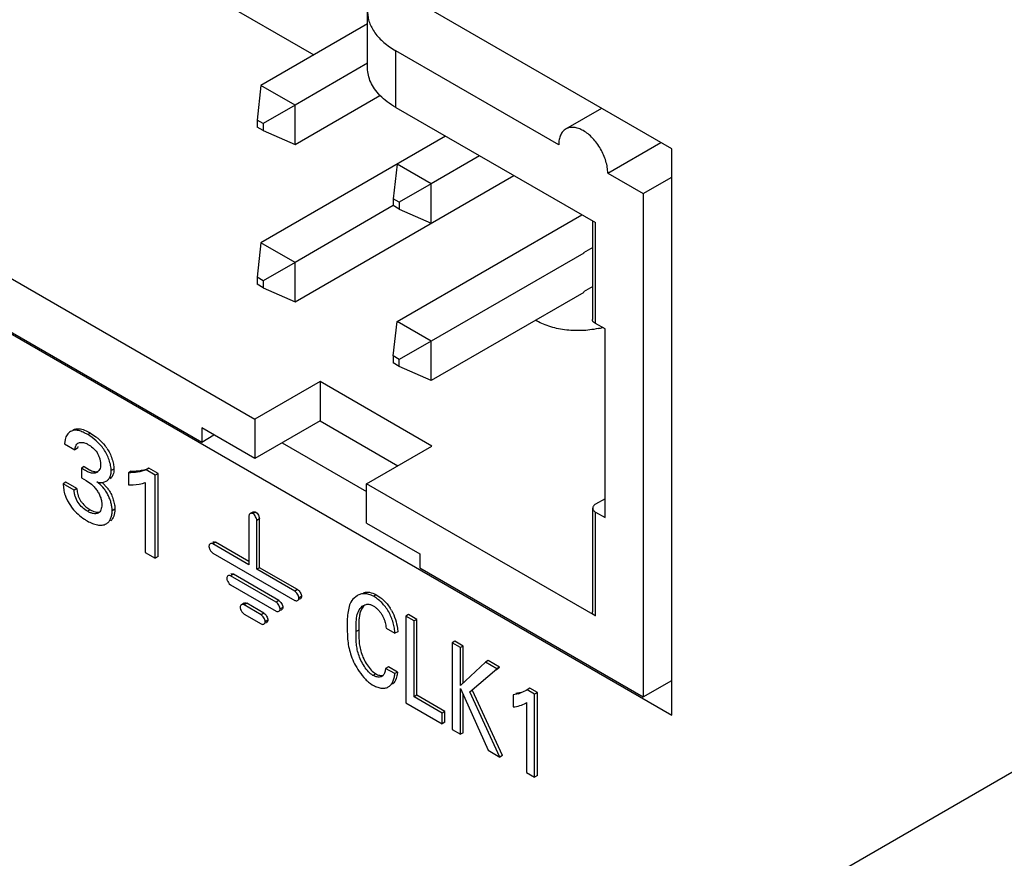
# Model space of a CAD drawing. Header units: inches. Extents: x 0 to 34, y 0 to 22.
# Tile 85 of 125: x 24.591 to 24.974, y 15.61 to 15.937. Entities that reach past the tile are written whole.
import ezdxf

# ---------------------------------------------------------------- set-up
doc = ezdxf.new("R2010")
doc.units = ezdxf.units.IN
doc.header["$LTSCALE"] = 1.87
doc.header["$MEASUREMENT"] = 0
doc.layers.get('0').update_dxf_attribs({"linetype": 'CONTINUOUS'})

msp = doc.modelspace()

# ---------------------------------------------------------------- linework, layer by layer
at = {"color": 7, "linetype": 'CONTINUOUS'}
for p, q in [((24.8445138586, 15.8864699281), (23.6194513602, 16.593805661)), ((23.7443443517, 16.3012470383), (24.8445138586, 15.6660229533)), ((24.296948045, 16.0036123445), (24.6822328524, 15.7811537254)), ((24.296948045, 15.9827923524), (24.661549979, 15.7722757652)), ((24.6077734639, 15.9792347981), (24.705237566, 15.9230316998)), ((24.7261385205, 15.9178598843), (24.7261385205, 15.9399045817)), ((24.7261385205, 15.935099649), (24.6846142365, 15.9111240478)), ((24.7371220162, 15.902549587), (24.7371220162, 15.9245942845)), ((24.8004964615, 15.8880026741), (24.7371220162, 15.9245942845)), ((24.7261385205, 15.9197893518), (24.6978724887, 15.9034688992)), ((24.6846142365, 15.9111240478), (24.683087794, 15.8976499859)), ((24.6978724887, 15.9034688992), (24.6846142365, 15.9111240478)), ((24.6978724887, 15.8881600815), (24.7309369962, 15.9072511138)), ((24.6978724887, 15.9034688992), (24.6854406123, 15.8962914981)), ((24.6978724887, 15.8881600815), (24.6978724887, 15.9034688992)), ((24.7371220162, 15.902549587), (24.8148153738, 15.8576904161)), ((24.8032920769, 15.8941821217), (24.8172244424, 15.902226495)), ((24.683087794, 15.8976499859), (24.683087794, 15.8949332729)), ((24.6854406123, 15.8962914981), (24.683087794, 15.8976499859)), ((24.6854406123, 15.8935747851), (24.683087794, 15.8949332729)), ((24.6854406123, 15.8962914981), (24.6854406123, 15.8935747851)), ((24.7564759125, 15.8913748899), (24.6846142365, 15.8498887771)), ((24.6854406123, 15.8935747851), (24.6978724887, 15.8881600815)), ((24.8195883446, 15.8769792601), (24.8402697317, 15.8889204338)), ((24.7697341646, 15.8837197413), (24.7509054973, 15.8728483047)), ((24.8445138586, 15.6660229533), (24.8445138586, 15.8864699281)), ((24.7376472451, 15.8805034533), (24.7361208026, 15.8670293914)), ((24.7509054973, 15.8728483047), (24.7376472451, 15.8805034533)), ((24.6978724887, 15.8269248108), (24.7829911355, 15.8760653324)), ((24.8195883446, 15.8769792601), (24.8333769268, 15.8690179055)), ((24.8333769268, 15.8690179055), (24.8445138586, 15.8754482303)), ((24.7509054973, 15.8728483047), (24.7384736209, 15.8656709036)), ((24.7509054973, 15.857539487), (24.7509054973, 15.8728483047)), ((24.8333769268, 15.8690179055), (24.8333769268, 15.6730650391)), ((24.7361186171, 15.8643164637), (24.6978724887, 15.8422336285)), ((24.7361208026, 15.8670293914), (24.7361208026, 15.8643126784)), ((24.7384736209, 15.8656709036), (24.7361208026, 15.8670293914)), ((24.7384736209, 15.8629541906), (24.7361208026, 15.8643126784)), ((24.7384736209, 15.8656709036), (24.7384736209, 15.8629541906)), ((24.7376472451, 15.8192681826), (24.8095037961, 15.8607572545)), ((24.7384736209, 15.8629541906), (24.7509054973, 15.857539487)), ((24.8137170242, 15.8200308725), (24.8137170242, 15.8583245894)), ((24.8148153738, 15.8184998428), (24.8148153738, 15.8576904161)), ((24.6846142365, 15.8498887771), (24.683087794, 15.8364147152)), ((24.6978724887, 15.8422336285), (24.6846142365, 15.8498887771)), ((24.8102175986, 15.8458590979), (24.7509054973, 15.811613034)), ((24.8137170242, 15.8480327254), (24.8100850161, 15.8459356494)), ((24.6978724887, 15.8422336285), (24.6854406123, 15.8350562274)), ((24.6978724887, 15.8269248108), (24.6978724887, 15.8422336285)), ((24.683087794, 15.8364147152), (24.683087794, 15.8336980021)), ((24.6854406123, 15.8350562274), (24.683087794, 15.8364147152)), ((24.6854406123, 15.8323395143), (24.683087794, 15.8336980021)), ((24.6854406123, 15.8350562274), (24.6854406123, 15.8323395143)), ((24.6854406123, 15.8323395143), (24.6978724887, 15.8269248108)), ((24.8102175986, 15.8305502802), (24.7509054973, 15.7963042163)), ((24.8137170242, 15.8328769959), (24.8100850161, 15.8307799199)), ((24.7361208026, 15.8057941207), (24.7376472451, 15.8192681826)), ((24.7509054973, 15.811613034), (24.7376472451, 15.8192681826)), ((24.8185276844, 15.8163564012), (24.8148153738, 15.8184998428)), ((24.8185276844, 15.7428740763), (24.8185276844, 15.8163564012)), ((24.7509054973, 15.811613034), (24.7384736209, 15.8044356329)), ((24.7509054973, 15.7963042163), (24.7509054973, 15.811613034)), ((24.7361208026, 15.8057941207), (24.7361208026, 15.8030774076)), ((24.7384736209, 15.8044356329), (24.7361208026, 15.8057941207)), ((24.7384736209, 15.8017189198), (24.7361208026, 15.8030774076)), ((24.7384736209, 15.8017189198), (24.7384736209, 15.8044356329)), ((24.7509054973, 15.7963042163), (24.7384736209, 15.8017189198)), ((24.7076886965, 15.7958516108), (24.6822328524, 15.7811537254)), ((24.7076886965, 15.7958516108), (24.7076886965, 15.7805427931)), ((24.7511757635, 15.7707427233), (24.7076886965, 15.7958516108)), ((24.6822328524, 15.7811537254), (24.6822328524, 15.7658449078)), ((24.7076886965, 15.7805427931), (24.6822328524, 15.7658449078)), ((24.7076886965, 15.7805427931), (24.7379187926, 15.7630883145)), ((24.6182455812, 15.7758006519), (24.617184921, 15.77518824)), ((24.6182455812, 15.7758006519), (24.6204095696, 15.7743494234)), ((24.661549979, 15.7777869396), (24.661549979, 15.7722757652)), ((24.6822328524, 15.7658449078), (24.661549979, 15.7777869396)), ((24.6083662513, 15.7733012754), (24.6081214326, 15.7715924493)), ((24.615934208, 15.7719709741), (24.6165964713, 15.771735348)), ((24.661549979, 15.7722757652), (24.6663224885, 15.7750313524)), ((24.6928404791, 15.7719696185), (24.7257199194, 15.7529854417)), ((24.6081214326, 15.7715924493), (24.6122071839, 15.7692333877)), ((24.6132678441, 15.7698457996), (24.6122071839, 15.7692333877)), ((24.613362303, 15.770534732), (24.6132678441, 15.7698457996)), ((24.7257199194, 15.756044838), (24.7511757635, 15.7707427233)), ((24.6158141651, 15.7627691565), (24.6147535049, 15.7621567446)), ((24.6147535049, 15.7621567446), (24.6147535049, 15.7583737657)), ((24.6158141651, 15.7627691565), (24.6178428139, 15.7615231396)), ((24.6222414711, 15.763439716), (24.6221386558, 15.7624987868)), ((24.6273878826, 15.7617840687), (24.6263272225, 15.7611716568)), ((24.6341709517, 15.7609081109), (24.6331102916, 15.760295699)), ((24.6331102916, 15.760295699), (24.6331102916, 15.7556231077)), ((24.6341709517, 15.7609081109), (24.6358472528, 15.7609938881)), ((24.6409680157, 15.7620746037), (24.6399073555, 15.7614621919)), ((24.6435040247, 15.7593855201), (24.6399073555, 15.7614621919)), ((24.6445646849, 15.759997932), (24.6409680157, 15.7620746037)), ((24.6087364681, 15.7566736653), (24.607675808, 15.7560612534)), ((24.613023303, 15.7541985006), (24.6087364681, 15.7566736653)), ((24.6147535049, 15.7583737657), (24.6165496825, 15.7573477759)), ((24.6165496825, 15.7573477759), (24.6186381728, 15.7558943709)), ((24.6228287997, 15.7565720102), (24.6248969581, 15.7543635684)), ((24.6236816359, 15.7567405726), (24.6243983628, 15.7570600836)), ((24.6396200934, 15.756537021), (24.6396200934, 15.7292983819)), ((24.6445646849, 15.759997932), (24.6435040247, 15.7593855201)), ((24.6435040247, 15.7270558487), (24.6435040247, 15.7593855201)), ((24.6445646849, 15.7276682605), (24.6445646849, 15.759997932)), ((24.6119626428, 15.7535860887), (24.607675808, 15.7560612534)), ((24.613023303, 15.7541985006), (24.6119626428, 15.7535860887)), ((24.613023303, 15.7541985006), (24.6131272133, 15.7529020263)), ((24.7257199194, 15.7407360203), (24.7257199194, 15.756044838)), ((24.8148153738, 15.7046022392), (24.7257199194, 15.756044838)), ((24.6086413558, 15.7508405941), (24.6093301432, 15.7493584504)), ((24.6093301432, 15.7493584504), (24.6111928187, 15.7465463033)), ((24.8185276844, 15.750223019), (24.8148153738, 15.7480795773)), ((24.6181594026, 15.7459505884), (24.6170987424, 15.7453381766)), ((24.6277907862, 15.7460912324), (24.626730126, 15.7454788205)), ((24.6815196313, 15.7450453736), (24.6804589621, 15.7444329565)), ((24.6825665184, 15.7450182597), (24.6815058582, 15.7444058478)), ((24.6825665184, 15.7450182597), (24.6831056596, 15.7445518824)), ((24.8137170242, 15.7061332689), (24.8137170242, 15.7465485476)), ((24.8148153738, 15.7046022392), (24.8148153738, 15.7450175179)), ((24.8148153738, 15.7450175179), (24.8185276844, 15.7428740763)), ((24.6799590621, 15.7435129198), (24.6799590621, 15.7245350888)), ((24.6841125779, 15.7423395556), (24.6830519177, 15.7417271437)), ((24.6830519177, 15.7227493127), (24.6830519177, 15.7417271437)), ((24.6831056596, 15.7445518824), (24.6836127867, 15.7438369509)), ((24.6836127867, 15.7438369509), (24.6841125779, 15.7423395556)), ((24.6841125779, 15.7233617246), (24.6841125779, 15.7423395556)), ((24.7257199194, 15.7407360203), (24.7464027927, 15.7287939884)), ((24.6650429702, 15.7299833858), (24.665407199, 15.7295094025)), ((24.6669858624, 15.7332504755), (24.6659252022, 15.7326380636)), ((24.6799590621, 15.7245350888), (24.6659252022, 15.7326380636)), ((24.6799590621, 15.7257599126), (24.6669858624, 15.7332504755)), ((24.6396200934, 15.7292983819), (24.6435040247, 15.7270558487)), ((24.6445646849, 15.7276682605), (24.6435040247, 15.7270558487)), ((24.665407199, 15.7295094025), (24.6659252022, 15.7290668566)), ((24.6659252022, 15.7290668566), (24.6978194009, 15.7106515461)), ((24.7464027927, 15.7287939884), (24.7464027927, 15.723282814)), ((24.6841125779, 15.7233617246), (24.6830519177, 15.7227510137)), ((24.6978194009, 15.714222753), (24.6830519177, 15.7227493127)), ((24.6988800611, 15.7148351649), (24.6841125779, 15.7233617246)), ((24.7464027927, 15.723282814), (24.8333769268, 15.6730650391)), ((24.673891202, 15.7208248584), (24.6728305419, 15.7202124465)), ((24.6905258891, 15.7099953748), (24.6728305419, 15.7202124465)), ((24.6915865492, 15.7106077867), (24.673891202, 15.7208248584)), ((24.6719483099, 15.7175577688), (24.6723125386, 15.7170837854)), ((24.6723125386, 15.7170837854), (24.6728305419, 15.7166412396)), ((24.6728305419, 15.7166412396), (24.6905258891, 15.7064241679)), ((24.6988800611, 15.7148351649), (24.6978194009, 15.714222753)), ((24.6915865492, 15.7106077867), (24.6905258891, 15.7099953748)), ((24.7004268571, 15.7121560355), (24.699366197, 15.7115436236)), ((24.6996501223, 15.7110767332), (24.6999273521, 15.7112368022)), ((24.7220041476, 15.7124799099), (24.7203518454, 15.7110628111)), ((24.7294499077, 15.7128547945), (24.7283892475, 15.7122423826)), ((24.7294499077, 15.7128547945), (24.7312885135, 15.711597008)), ((24.6780670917, 15.7095307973), (24.6770064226, 15.7089183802)), ((24.6791134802, 15.7095036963), (24.6780528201, 15.7088912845)), ((24.68472835, 15.7050369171), (24.6780528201, 15.7088912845)), ((24.6857890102, 15.705649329), (24.6791134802, 15.7095036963)), ((24.6931333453, 15.7079286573), (24.6920726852, 15.7073162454)), ((24.6923566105, 15.706849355), (24.6926338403, 15.707009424)), ((24.7273143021, 15.7089939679), (24.7277902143, 15.7088184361)), ((24.7277902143, 15.7088184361), (24.7282603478, 15.7085797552)), ((24.7282603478, 15.7085797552), (24.728822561, 15.7082148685)), ((24.6771707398, 15.7062365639), (24.6775348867, 15.7057626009)), ((24.6775348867, 15.7057626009), (24.6780528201, 15.7053200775)), ((24.6780528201, 15.7053200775), (24.68472835, 15.7014657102)), ((24.6857890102, 15.705649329), (24.68472835, 15.7050369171)), ((24.6873350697, 15.7029714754), (24.6862744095, 15.7023590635)), ((24.7420666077, 15.7051048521), (24.7410059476, 15.7044924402)), ((24.7410059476, 15.7044924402), (24.7410059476, 15.6707594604)), ((24.7442070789, 15.7026441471), (24.7410059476, 15.7044924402)), ((24.745267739, 15.7032565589), (24.7420666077, 15.7051048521)), ((24.745267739, 15.7032565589), (24.7442070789, 15.7026441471)), ((24.745267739, 15.6736807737), (24.745267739, 15.7032565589)), ((24.6865577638, 15.7018909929), (24.6868350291, 15.7020510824)), ((24.7181612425, 15.7004407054), (24.7183468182, 15.6955451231)), ((24.7226815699, 15.6991057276), (24.7216209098, 15.6984933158)), ((24.7333095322, 15.6998249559), (24.7367691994, 15.6978273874)), ((24.7377091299, 15.6997317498), (24.7378298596, 15.6984397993)), ((24.7442070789, 15.6730683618), (24.7442070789, 15.7026441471)), ((24.7378298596, 15.6984397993), (24.7367691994, 15.6978273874)), ((24.7848563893, 15.5329165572), (25.0693346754, 15.6971707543)), ((24.7600779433, 15.6947053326), (24.7590172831, 15.6940929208)), ((24.7590172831, 15.6940929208), (24.7590172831, 15.660359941)), ((24.7622257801, 15.6922403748), (24.7590172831, 15.6940929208)), ((24.7632864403, 15.6928527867), (24.7600779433, 15.6947053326)), ((24.7632864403, 15.6928527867), (24.7622257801, 15.6922403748)), ((24.7622257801, 15.6774733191), (24.7622257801, 15.6922403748)), ((24.7632864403, 15.6784690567), (24.7632864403, 15.6928527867)), ((24.7342052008, 15.6847858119), (24.7331445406, 15.6841734)), ((24.7367043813, 15.6821179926), (24.7331445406, 15.6841734)), ((24.7377650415, 15.6827304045), (24.7342052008, 15.6847858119)), ((24.7719654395, 15.6866168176), (24.7622257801, 15.6774733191)), ((24.7659520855, 15.6749977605), (24.7764032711, 15.6840544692)), ((24.7730260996, 15.6872292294), (24.7719654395, 15.6866168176)), ((24.7764032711, 15.6840544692), (24.7719654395, 15.6866168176)), ((24.7774639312, 15.6846668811), (24.7730260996, 15.6872292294)), ((24.7761975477, 15.6835694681), (24.7774639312, 15.6846668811)), ((24.7774639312, 15.6846668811), (24.7764032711, 15.6840544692)), ((24.7292849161, 15.6820704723), (24.7282242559, 15.6814580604)), ((24.7317096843, 15.6810572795), (24.731426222, 15.6809233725)), ((24.7320146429, 15.6812792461), (24.7317096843, 15.6810572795)), ((24.7322020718, 15.6814867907), (24.7320146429, 15.6812792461)), ((24.7377650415, 15.6827304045), (24.7367043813, 15.6821179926)), ((24.7377650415, 15.6827304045), (24.7376319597, 15.6816814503)), ((24.7272049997, 15.6782647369), (24.7279649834, 15.6777746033)), ((24.7363097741, 15.6785120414), (24.7358133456, 15.6779854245)), ((24.7622257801, 15.658507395), (24.7622257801, 15.6764017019)), ((24.7622257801, 15.6764017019), (24.7730010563, 15.6522858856)), ((24.7893109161, 15.6764232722), (24.7882502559, 15.6758108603)), ((24.7921879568, 15.674762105), (24.7893109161, 15.6764232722)), ((24.8333769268, 15.6730650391), (24.8445138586, 15.6794953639)), ((24.745267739, 15.6736807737), (24.7442070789, 15.6730683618)), ((24.7550832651, 15.6667885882), (24.7442070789, 15.6730683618)), ((24.7561439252, 15.6674010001), (24.745267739, 15.6736807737)), ((24.7632864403, 15.6591198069), (24.7632864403, 15.6740278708)), ((24.7775324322, 15.6496695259), (24.7659520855, 15.6749977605)), ((24.7785930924, 15.6502819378), (24.7670127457, 15.6756101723)), ((24.7848242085, 15.6743171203), (24.7828121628, 15.6738597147)), ((24.7828121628, 15.6738597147), (24.7828121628, 15.6691871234)), ((24.783872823, 15.6744721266), (24.7858861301, 15.6749298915)), ((24.7878385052, 15.6755605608), (24.785454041, 15.6745101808)), ((24.7882502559, 15.6758108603), (24.7878380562, 15.6755613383)), ((24.7911272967, 15.6741496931), (24.7882502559, 15.6758108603)), ((24.7921879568, 15.674762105), (24.7911272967, 15.6741496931)), ((24.7911272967, 15.6418200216), (24.7911272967, 15.6741496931)), ((24.7921879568, 15.6424324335), (24.7921879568, 15.674762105)), ((24.7410059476, 15.6707594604), (24.7550832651, 15.6626313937)), ((24.7876885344, 15.6706523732), (24.7880237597, 15.670845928)), ((24.7876887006, 15.6706520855), (24.7880197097, 15.6708529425)), ((24.7880197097, 15.6708529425), (24.7880197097, 15.6436143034)), ((24.7561439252, 15.6674010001), (24.7550832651, 15.6667885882)), ((24.7550832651, 15.6626313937), (24.7550832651, 15.6667885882)), ((24.7561439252, 15.6632438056), (24.7561439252, 15.6674010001)), ((24.7561439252, 15.6632438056), (24.7550832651, 15.6626313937)), ((24.7590172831, 15.660359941), (24.7622257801, 15.658507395)), ((24.7632864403, 15.6591198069), (24.7622257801, 15.658507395)), ((24.7730010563, 15.6522858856), (24.7775324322, 15.6496695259)), ((24.7785930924, 15.6502819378), (24.7775324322, 15.6496695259)), ((24.7880197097, 15.6436143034), (24.7911272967, 15.6418200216)), ((24.7921879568, 15.6424324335), (24.7911272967, 15.6418200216))]:
    msp.add_line(p, q, dxfattribs=at)
for centre, radius, start, end in [((24.8089973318, 15.8484506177), 0.0327049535, 282.0577142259, 285.2277643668), ((24.6140934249, 15.7658449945), 0.0064001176, 59.9344176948, 66.9774233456), ((24.6101803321, 15.7601670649), 0.0174233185, 33.8546258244, 37.7590159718), ((24.6193749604, 15.7628153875), 0.0026976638, 300.0083202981, 305.0247649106), ((24.6193295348, 15.7628770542), 0.0027742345, 305.0620804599, 314.5776495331), ((24.6108432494, 15.7434282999), 0.0166250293, 50.3699645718, 53.4429466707), ((24.6146080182, 15.7466163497), 0.0128795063, 33.2106162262, 36.9784923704), ((24.6202474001, 15.7554706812), 0.012495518, 198.1521113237, 201.7489136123), ((24.6268381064, 15.75851188), 0.0195943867, 236.0472636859, 239.9266358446), ((24.7210554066, 15.6987777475), 0.0164265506, 28.6927805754, 32.5458206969), ((24.7803968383, 15.6898846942), 0.0161848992, 285.8755889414, 288.2078016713)]:
    msp.add_arc(centre, radius, start, end, dxfattribs=at)
for points, knots in [([(24.7261129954, 15.9399032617), (24.7261126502, 15.9391929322), (24.7262358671, 15.9377560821), (24.7267852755, 15.9356337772), (24.7276942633, 15.9335571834), (24.7294181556, 15.9308053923), (24.731804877, 15.9283068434), (24.7346647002, 15.926103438), (24.736276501, 15.9250824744), (24.7371220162, 15.9245942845)], [0, 0, 0, 0, 0.10801763, 0.2180553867, 0.3319648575, 0.4513317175, 0.7103885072, 0.8515321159, 1, 1, 1, 1]), ([(24.7309346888, 15.9072503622), (24.7301770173, 15.9080257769), (24.7288182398, 15.909634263), (24.7272716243, 15.9122851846), (24.7263279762, 15.9150434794), (24.7261134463, 15.916933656), (24.7261129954, 15.9178612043)], [0, 0, 0, 0, 0.2724416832, 0.5264993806, 0.7669068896, 1, 1, 1, 1]), ([(24.7371220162, 15.902549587), (24.7359566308, 15.903222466), (24.7337791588, 15.9046490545), (24.7318085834, 15.9063560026), (24.7309346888, 15.9072503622)], [0, 0, 0, 0, 0.518347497, 1, 1, 1, 1]), ([(24.8100424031, 15.8935133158), (24.8094512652, 15.8938546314), (24.8082718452, 15.894410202), (24.8064627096, 15.8948414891), (24.805018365, 15.8948027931), (24.8039864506, 15.8945193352), (24.8035160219, 15.8943008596), (24.803294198, 15.8941740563)], [0, 0, 0, 0, 0.2891659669, 0.5484416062, 0.7815076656, 0.8917598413, 1, 1, 1, 1]), ([(24.803294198, 15.8941740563), (24.8028481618, 15.8939190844), (24.802011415, 15.8932252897), (24.8011173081, 15.8917788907), (24.8005964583, 15.889988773), (24.8004964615, 15.8886871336), (24.8004964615, 15.8880026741)], [0, 0, 0, 0, 0.2176207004, 0.4504416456, 0.7100789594, 1, 1, 1, 1]), ([(24.8195883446, 15.8769792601), (24.8195883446, 15.8777339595), (24.8194444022, 15.8793056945), (24.8188896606, 15.8816747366), (24.8180068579, 15.8840748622), (24.8168277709, 15.8864146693), (24.8153967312, 15.8886099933), (24.8137644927, 15.8905780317), (24.8119865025, 15.8922361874), (24.8106947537, 15.8931366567), (24.8100424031, 15.8935133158)], [0, 0, 0, 0, 0.1141814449, 0.2376150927, 0.3672118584, 0.5001655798, 0.6331981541, 0.7628711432, 0.8860330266, 1, 1, 1, 1]), ([(24.8158292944, 15.8164672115), (24.8137110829, 15.8160135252), (24.8093551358, 15.8154985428), (24.8028789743, 15.8157959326), (24.7976937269, 15.8169247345), (24.7939613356, 15.8183727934), (24.7922750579, 15.8192578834), (24.7914922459, 15.8197392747)], [0, 0, 0, 0, 0.2592162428, 0.5217156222, 0.7728019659, 0.8900332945, 1, 1, 1, 1]), ([(24.8148153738, 15.8184998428), (24.8147254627, 15.8185517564), (24.8145458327, 15.8186550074), (24.8142863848, 15.818815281), (24.814052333, 15.8189851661), (24.8138607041, 15.8191661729), (24.8137327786, 15.8193702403), (24.8136883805, 15.8195908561), (24.8136924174, 15.819810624), (24.8137073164, 15.8199574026), (24.8137135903, 15.8200318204)], [0, 0, 0, 0, 0.1507318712, 0.3008087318, 0.4425528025, 0.5700276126, 0.6816370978, 0.7858221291, 0.8915749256, 1, 1, 1, 1]), ([(24.610539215, 15.7763871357), (24.610013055, 15.7760833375), (24.6090589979, 15.7751566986), (24.608541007, 15.7739531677), (24.6083662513, 15.7733012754)], [0, 0, 0, 0, 0.4737451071, 1, 1, 1, 1]), ([(24.617184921, 15.77518824), (24.6166026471, 15.7755244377), (24.6154559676, 15.7761292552), (24.6139629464, 15.776678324), (24.6128008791, 15.7768760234), (24.6119878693, 15.7768815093), (24.611223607, 15.7767224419), (24.6107570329, 15.776512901), (24.610539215, 15.7763871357)], [0, 0, 0, 0, 0.2855543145, 0.549984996, 0.6710090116, 0.7846415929, 0.8931794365, 1, 1, 1, 1]), ([(24.6115998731, 15.7769995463), (24.6119177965, 15.7771831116), (24.612629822, 15.777463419), (24.6133919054, 15.7775002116), (24.6137744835, 15.7774728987)], [0, 0, 0, 0, 0.4890501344, 1, 1, 1, 1]), ([(24.6137744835, 15.7774728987), (24.6145260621, 15.7774192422), (24.6160905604, 15.7769598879), (24.6175122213, 15.7762240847), (24.6182455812, 15.7758006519)], [0, 0, 0, 0, 0.4708391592, 1, 1, 1, 1]), ([(24.6122071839, 15.7692333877), (24.6122335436, 15.7695129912), (24.6123078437, 15.7700505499), (24.612520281, 15.7708003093), (24.6128728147, 15.7714341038), (24.6132309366, 15.7717311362), (24.6134205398, 15.7718406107)], [0, 0, 0, 0, 0.2823249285, 0.5442478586, 0.7799064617, 1, 1, 1, 1]), ([(24.6134205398, 15.7718406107), (24.6137653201, 15.7720396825), (24.6146377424, 15.7722376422), (24.6154946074, 15.7720971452), (24.615934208, 15.7719709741)], [0, 0, 0, 0, 0.4653851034, 1, 1, 1, 1]), ([(24.6263272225, 15.7611716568), (24.6263272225, 15.7618395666), (24.6261643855, 15.7632475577), (24.6255830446, 15.7653588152), (24.6246886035, 15.7674792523), (24.6231306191, 15.7701102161), (24.6206739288, 15.7728252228), (24.6183562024, 15.7745119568), (24.617184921, 15.77518824)], [0, 0, 0, 0, 0.1149886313, 0.2423194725, 0.3760310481, 0.5099794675, 0.7671508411, 1, 1, 1, 1]), ([(24.6204095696, 15.7743494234), (24.6207278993, 15.7741045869), (24.6220183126, 15.7730503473), (24.6231810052, 15.7718361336), (24.6239550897, 15.7708360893)], [0, 0, 0, 0, 0.2410205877, 1, 1, 1, 1]), ([(24.6172998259, 15.7713839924), (24.617962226, 15.7710015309), (24.6192845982, 15.7700819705), (24.6206688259, 15.7685439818), (24.6214641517, 15.7670257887), (24.6219015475, 15.7658125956), (24.6221705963, 15.7646114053), (24.6222414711, 15.7638175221), (24.6222414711, 15.763439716)], [0, 0, 0, 0, 0.2342419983, 0.4904404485, 0.6239160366, 0.7569998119, 0.8842990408, 1, 1, 1, 1]), ([(24.6246495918, 15.76987338), (24.6254906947, 15.7686186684), (24.6264845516, 15.7665850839), (24.6272336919, 15.763801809), (24.6273878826, 15.7624334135), (24.6273878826, 15.7617840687)], [0, 0, 0, 0, 0.5248575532, 0.7743775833, 1, 1, 1, 1]), ([(24.6207241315, 15.7604793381), (24.6205283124, 15.7603662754), (24.6201009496, 15.760187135), (24.6193977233, 15.7600913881), (24.618656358, 15.7601730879), (24.6176046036, 15.7604802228), (24.6162826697, 15.7611479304), (24.6152702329, 15.761806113), (24.6147535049, 15.7621567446)], [0, 0, 0, 0, 0.1040097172, 0.2104024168, 0.3229708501, 0.444471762, 0.7127580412, 1, 1, 1, 1]), ([(24.6178428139, 15.7615231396), (24.6181331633, 15.7613711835), (24.6187047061, 15.7611000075), (24.6195713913, 15.7608127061), (24.6204133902, 15.7606957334), (24.6209567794, 15.7607699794), (24.6212069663, 15.7608437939)], [0, 0, 0, 0, 0.279905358, 0.5393070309, 0.777202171, 1, 1, 1, 1]), ([(24.6221386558, 15.7624987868), (24.6220677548, 15.7621890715), (24.6218557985, 15.7616065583), (24.6214859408, 15.7611069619), (24.6212767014, 15.7609009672)], [0, 0, 0, 0, 0.5197131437, 1, 1, 1, 1]), ([(24.6243983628, 15.7570600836), (24.6247070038, 15.7572382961), (24.625286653, 15.7576980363), (24.6259278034, 15.7586553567), (24.6262748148, 15.7598533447), (24.6263272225, 15.760717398), (24.6263272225, 15.7611716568)], [0, 0, 0, 0, 0.2244099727, 0.4577745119, 0.713970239, 1, 1, 1, 1]), ([(24.6273878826, 15.7617840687), (24.6273878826, 15.7613848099), (24.627345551, 15.7606206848), (24.6270899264, 15.7595472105), (24.6266060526, 15.758647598), (24.626153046, 15.7581742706), (24.6259071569, 15.7579779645)], [0, 0, 0, 0, 0.28340114, 0.541311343, 0.7766637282, 1, 1, 1, 1]), ([(24.6399073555, 15.7614621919), (24.6388576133, 15.7610458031), (24.6365944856, 15.7604900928), (24.634288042, 15.7603273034), (24.6331102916, 15.760295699)], [0, 0, 0, 0, 0.4894114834, 1, 1, 1, 1]), ([(24.6358472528, 15.7609938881), (24.6362943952, 15.7610289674), (24.6380315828, 15.7612072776), (24.639760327, 15.7615955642), (24.6409680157, 15.7620746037)], [0, 0, 0, 0, 0.2566259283, 1, 1, 1, 1]), ([(24.6207454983, 15.75678259), (24.6212357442, 15.7566267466), (24.6222270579, 15.7564519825), (24.623229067, 15.7565917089), (24.6236816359, 15.7567405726)], [0, 0, 0, 0, 0.5191741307, 1, 1, 1, 1]), ([(24.6331102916, 15.7556231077), (24.6336823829, 15.7556038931), (24.6358770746, 15.75559935), (24.6381065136, 15.7559424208), (24.6396200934, 15.756537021)], [0, 0, 0, 0, 0.2603541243, 1, 1, 1, 1]), ([(24.607675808, 15.7560612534), (24.6076949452, 15.7553300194), (24.6077993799, 15.753814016), (24.6081293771, 15.7523238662), (24.6083737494, 15.7515778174)], [0, 0, 0, 0, 0.4823388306, 1, 1, 1, 1]), ([(24.6170987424, 15.7453381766), (24.6164076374, 15.7457372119), (24.6150416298, 15.7467241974), (24.6133059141, 15.7486623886), (24.6123972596, 15.7507068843), (24.6120233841, 15.752380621), (24.6119571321, 15.7531980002), (24.6119626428, 15.7535860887)], [0, 0, 0, 0, 0.2356733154, 0.4942834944, 0.7591269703, 0.8853789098, 1, 1, 1, 1]), ([(24.6131272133, 15.7529020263), (24.6131869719, 15.7525374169), (24.6133554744, 15.751799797), (24.6137361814, 15.7507186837), (24.6142515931, 15.7496757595), (24.615111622, 15.7484160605), (24.6163945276, 15.7471148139), (24.6175694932, 15.7462911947), (24.6181594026, 15.7459505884)], [0, 0, 0, 0, 0.1249608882, 0.2552027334, 0.3868760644, 0.5172092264, 0.7696162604, 1, 1, 1, 1]), ([(24.6186381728, 15.7558943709), (24.6190296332, 15.7555713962), (24.6197842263, 15.7548258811), (24.6207810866, 15.7535508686), (24.621635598, 15.7521388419), (24.622077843, 15.7511281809), (24.6222493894, 15.7506169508)], [0, 0, 0, 0, 0.2355885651, 0.4902399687, 0.7496742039, 1, 1, 1, 1]), ([(24.626730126, 15.7454788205), (24.626730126, 15.7459373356), (24.6266559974, 15.7468969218), (24.6263721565, 15.7483600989), (24.625917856, 15.749868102), (24.6253014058, 15.75136308), (24.6245326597, 15.7527902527), (24.6233261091, 15.7544936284), (24.6222237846, 15.7555892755), (24.6214471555, 15.7562325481)], [0, 0, 0, 0, 0.1114579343, 0.2331527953, 0.3617132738, 0.4936502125, 0.625630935, 0.7548637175, 1, 1, 1, 1]), ([(24.6253838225, 15.7536706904), (24.6257698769, 15.7530807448), (24.6264464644, 15.7518397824), (24.6271920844, 15.7498957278), (24.6276626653, 15.7479708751), (24.6277907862, 15.746696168), (24.6277907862, 15.7460912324)], [0, 0, 0, 0, 0.2629063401, 0.5248483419, 0.7744204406, 1, 1, 1, 1]), ([(24.6222493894, 15.7506169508), (24.6224045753, 15.7501544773), (24.6226238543, 15.749240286), (24.6226878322, 15.7483044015), (24.6226878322, 15.7478578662)], [0, 0, 0, 0, 0.5220905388, 1, 1, 1, 1]), ([(24.6111928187, 15.7465463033), (24.6118823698, 15.7456934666), (24.6133606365, 15.7441506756), (24.6150398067, 15.7428333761), (24.6158944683, 15.7422583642)], [0, 0, 0, 0, 0.5156660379, 1, 1, 1, 1]), ([(24.6213216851, 15.7446531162), (24.62104968, 15.7444960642), (24.6203845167, 15.7443141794), (24.6193183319, 15.7444090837), (24.6181987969, 15.7447616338), (24.6174650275, 15.7451266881), (24.6170987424, 15.7453381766)], [0, 0, 0, 0, 0.2119837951, 0.4489086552, 0.7145400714, 1, 1, 1, 1]), ([(24.6181594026, 15.7459505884), (24.6184662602, 15.7457734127), (24.619084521, 15.7454588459), (24.6202772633, 15.7450284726), (24.6212361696, 15.7449127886), (24.6218038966, 15.7450423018)], [0, 0, 0, 0, 0.2784221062, 0.5424416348, 1, 1, 1, 1]), ([(24.6226878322, 15.7478578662), (24.6226878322, 15.7475122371), (24.622635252, 15.7468478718), (24.6223834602, 15.7459270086), (24.6219629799, 15.7451615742), (24.6215475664, 15.744783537), (24.6213216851, 15.7446531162)], [0, 0, 0, 0, 0.2859169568, 0.5481007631, 0.7842324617, 1, 1, 1, 1]), ([(24.6243754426, 15.7404390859), (24.6247439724, 15.7406518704), (24.6254306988, 15.7412350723), (24.6261725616, 15.7424211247), (24.6266331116, 15.7438712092), (24.626730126, 15.7449273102), (24.626730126, 15.7454788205)], [0, 0, 0, 0, 0.2200585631, 0.4559221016, 0.7148043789, 1, 1, 1, 1]), ([(24.6277907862, 15.7460912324), (24.6277907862, 15.7452118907), (24.6275580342, 15.743564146), (24.6266927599, 15.7421033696), (24.6261478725, 15.7415858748)], [0, 0, 0, 0, 0.5392057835, 1, 1, 1, 1]), ([(24.6815196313, 15.7450453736), (24.6816680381, 15.7451310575), (24.6820381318, 15.7452266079), (24.6824016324, 15.7451134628), (24.6825665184, 15.7450182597)], [0, 0, 0, 0, 0.4736967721, 1, 1, 1, 1]), ([(24.8137740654, 15.7465490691), (24.8137739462, 15.7464076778), (24.813818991, 15.7461142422), (24.8140243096, 15.7456974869), (24.8143628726, 15.7453176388), (24.8146535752, 15.7451109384), (24.8148153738, 15.7450175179)], [0, 0, 0, 0, 0.2191431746, 0.4518107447, 0.7104281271, 1, 1, 1, 1]), ([(24.8148153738, 15.7480795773), (24.8146536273, 15.7479861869), (24.8143630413, 15.7477797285), (24.8140245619, 15.7474002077), (24.8138195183, 15.7469836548), (24.8137741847, 15.7466904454), (24.8137740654, 15.7465490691)], [0, 0, 0, 0, 0.2896325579, 0.548141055, 0.7807635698, 1, 1, 1, 1]), ([(24.6170191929, 15.741555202), (24.6176566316, 15.7411871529), (24.6189311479, 15.7405568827), (24.6205987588, 15.7400467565), (24.6218848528, 15.7398917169), (24.6227815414, 15.739912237), (24.6236225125, 15.7400800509), (24.6241381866, 15.7403020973), (24.6243754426, 15.7404390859)], [0, 0, 0, 0, 0.2848496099, 0.5483399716, 0.6700235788, 0.7848428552, 0.8939783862, 1, 1, 1, 1]), ([(24.6804589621, 15.7444329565), (24.6803105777, 15.7443472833), (24.6800428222, 15.7440745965), (24.6799590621, 15.7437032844), (24.6799590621, 15.7435129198)], [0, 0, 0, 0, 0.47370346, 1, 1, 1, 1]), ([(24.6815058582, 15.7444058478), (24.6813409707, 15.7445010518), (24.6809774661, 15.7446141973), (24.6806073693, 15.7445186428), (24.6804589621, 15.7444329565)], [0, 0, 0, 0, 0.5263032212, 1, 1, 1, 1]), ([(24.6830519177, 15.7417271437), (24.6830519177, 15.7419697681), (24.6829222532, 15.7424953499), (24.6825728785, 15.7432361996), (24.6821062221, 15.7439093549), (24.6817159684, 15.7442845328), (24.6815058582, 15.7444058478)], [0, 0, 0, 0, 0.2289449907, 0.5000056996, 0.7710607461, 1, 1, 1, 1]), ([(24.6648791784, 15.7326651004), (24.6647307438, 15.7325793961), (24.6644629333, 15.7323065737), (24.6643791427, 15.7319351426), (24.6643791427, 15.7317447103)], [0, 0, 0, 0, 0.473700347, 1, 1, 1, 1]), ([(24.6643791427, 15.7317447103), (24.6643791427, 15.731609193), (24.6644223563, 15.7313175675), (24.6646169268, 15.7307132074), (24.664853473, 15.7302682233), (24.6650429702, 15.7299833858)], [0, 0, 0, 0, 0.2137604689, 0.4603615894, 1, 1, 1, 1]), ([(24.6659252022, 15.7326380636), (24.6657604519, 15.7327331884), (24.6653972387, 15.7328462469), (24.665027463, 15.7327507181), (24.6648791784, 15.7326651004)], [0, 0, 0, 0, 0.5263001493, 1, 1, 1, 1]), ([(24.6659398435, 15.7332775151), (24.6660881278, 15.7333631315), (24.666457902, 15.7334586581), (24.6668211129, 15.7333455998), (24.6669858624, 15.7332504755)], [0, 0, 0, 0, 0.4736998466, 1, 1, 1, 1]), ([(24.671784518, 15.7202394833), (24.6716360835, 15.7201537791), (24.6713682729, 15.7198809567), (24.6712844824, 15.7195095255), (24.6712844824, 15.7193190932)], [0, 0, 0, 0, 0.473700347, 1, 1, 1, 1]), ([(24.6712844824, 15.7193190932), (24.6712844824, 15.7191835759), (24.6713276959, 15.7188919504), (24.6715222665, 15.7182875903), (24.6717588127, 15.7178426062), (24.6719483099, 15.7175577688)], [0, 0, 0, 0, 0.2137604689, 0.4603615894, 1, 1, 1, 1]), ([(24.6728305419, 15.7202124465), (24.6726657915, 15.7203075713), (24.6723025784, 15.7204206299), (24.6719328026, 15.720325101), (24.671784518, 15.7202394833)], [0, 0, 0, 0, 0.5263001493, 1, 1, 1, 1]), ([(24.6728451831, 15.720851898), (24.6729934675, 15.7209375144), (24.6733632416, 15.721033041), (24.6737264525, 15.7209199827), (24.673891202, 15.7208248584)], [0, 0, 0, 0, 0.4736998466, 1, 1, 1, 1]), ([(24.6988800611, 15.7148351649), (24.6990902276, 15.7147138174), (24.6994806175, 15.714338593), (24.6999475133, 15.7136653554), (24.700297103, 15.7129244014), (24.7004268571, 15.7123987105), (24.7004268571, 15.7121560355)], [0, 0, 0, 0, 0.22894605, 0.5000053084, 0.7710618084, 1, 1, 1, 1]), ([(24.6915865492, 15.7106077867), (24.6917967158, 15.7104864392), (24.6921871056, 15.7101112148), (24.6926540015, 15.7094379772), (24.6930035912, 15.7086970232), (24.6931333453, 15.7081713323), (24.6931333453, 15.7079286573)], [0, 0, 0, 0, 0.22894605, 0.5000053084, 0.7710618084, 1, 1, 1, 1]), ([(24.699366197, 15.7115436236), (24.699366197, 15.7117862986), (24.6992364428, 15.7123119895), (24.6988868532, 15.7130529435), (24.6984199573, 15.7137261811), (24.6980295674, 15.7141014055), (24.6978194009, 15.714222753)], [0, 0, 0, 0, 0.2289381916, 0.4999946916, 0.77105395, 1, 1, 1, 1]), ([(24.6978194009, 15.7106515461), (24.6979843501, 15.7105563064), (24.6983479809, 15.7104431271), (24.6987182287, 15.7105386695), (24.6988666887, 15.7106243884)], [0, 0, 0, 0, 0.5263063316, 1, 1, 1, 1]), ([(24.6988666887, 15.7106243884), (24.6990149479, 15.7107099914), (24.6992825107, 15.7109824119), (24.699366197, 15.7113534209), (24.699366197, 15.7115436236)], [0, 0, 0, 0, 0.4737065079, 1, 1, 1, 1]), ([(24.7004268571, 15.7121560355), (24.7004268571, 15.7119658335), (24.7003431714, 15.7115948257), (24.7000756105, 15.7113224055), (24.6999273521, 15.7112368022)], [0, 0, 0, 0, 0.5262934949, 1, 1, 1, 1]), ([(24.7203518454, 15.7110628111), (24.7192913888, 15.7097557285), (24.7185005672, 15.7070561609), (24.7181876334, 15.7034345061), (24.7181612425, 15.7014501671), (24.7181612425, 15.7004407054)], [0, 0, 0, 0, 0.4597429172, 0.7242731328, 1, 1, 1, 1]), ([(24.7283892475, 15.7122423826), (24.7278449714, 15.7125566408), (24.7267416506, 15.7130452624), (24.7250244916, 15.713320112), (24.7234159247, 15.7131343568), (24.7224450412, 15.7127344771), (24.7220041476, 15.7124799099)], [0, 0, 0, 0, 0.2820775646, 0.5353806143, 0.771501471, 1, 1, 1, 1]), ([(24.7245524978, 15.7136915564), (24.72492798, 15.7137840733), (24.7257183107, 15.7138947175), (24.7274156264, 15.7137892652), (24.7286703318, 15.7133049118), (24.7294499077, 15.7128547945)], [0, 0, 0, 0, 0.2286006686, 0.4678617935, 1, 1, 1, 1]), ([(24.7367691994, 15.6978273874), (24.7367331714, 15.6984988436), (24.7365682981, 15.6998920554), (24.7360891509, 15.7019991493), (24.7353600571, 15.7041349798), (24.7343790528, 15.7062060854), (24.733131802, 15.708110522), (24.7316636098, 15.7097671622), (24.7300816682, 15.7111528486), (24.7289536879, 15.7119164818), (24.7283892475, 15.7122423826)], [0, 0, 0, 0, 0.1162710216, 0.2419629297, 0.373021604, 0.5057511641, 0.6371995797, 0.7652563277, 0.8872999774, 1, 1, 1, 1]), ([(24.7312885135, 15.711597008), (24.731626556, 15.7113284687), (24.7329887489, 15.7101562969), (24.734167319, 15.7087651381), (24.7349023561, 15.7076148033)], [0, 0, 0, 0, 0.2402682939, 1, 1, 1, 1]), ([(24.6770064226, 15.7089183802), (24.6768581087, 15.7088327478), (24.6765904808, 15.7085601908), (24.6765067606, 15.7081890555), (24.6765067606, 15.7079987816)], [0, 0, 0, 0, 0.47370346, 1, 1, 1, 1]), ([(24.6765067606, 15.7079987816), (24.6765067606, 15.7078631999), (24.6765499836, 15.7075714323), (24.6767445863, 15.7069667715), (24.6769811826, 15.7065215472), (24.6771707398, 15.7062365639)], [0, 0, 0, 0, 0.2137620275, 0.4603703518, 1, 1, 1, 1]), ([(24.6780528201, 15.7088912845), (24.6778880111, 15.7089864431), (24.6775246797, 15.7090995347), (24.6771547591, 15.7090040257), (24.6770064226, 15.7089183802)], [0, 0, 0, 0, 0.5263032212, 1, 1, 1, 1]), ([(24.6780670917, 15.7095307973), (24.6782154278, 15.7096164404), (24.6785853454, 15.7097119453), (24.6789486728, 15.7095988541), (24.6791134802, 15.7095036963)], [0, 0, 0, 0, 0.4736967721, 1, 1, 1, 1]), ([(24.6920726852, 15.7073162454), (24.6920726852, 15.7075589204), (24.691942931, 15.7080846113), (24.6915933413, 15.7088255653), (24.6911264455, 15.7094988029), (24.6907360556, 15.7098740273), (24.6905258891, 15.7099953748)], [0, 0, 0, 0, 0.2289381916, 0.4999946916, 0.77105395, 1, 1, 1, 1]), ([(24.6915731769, 15.7063970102), (24.6917214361, 15.7064826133), (24.6919889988, 15.7067550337), (24.6920726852, 15.7071260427), (24.6920726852, 15.7073162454)], [0, 0, 0, 0, 0.4737065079, 1, 1, 1, 1]), ([(24.6931333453, 15.7079286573), (24.6931333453, 15.7077384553), (24.6930496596, 15.7073674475), (24.6927820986, 15.7070950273), (24.6926338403, 15.707009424)], [0, 0, 0, 0, 0.5262934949, 1, 1, 1, 1]), ([(24.7216209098, 15.6984933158), (24.7216209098, 15.699520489), (24.7216105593, 15.7015183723), (24.7218463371, 15.7043926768), (24.7226671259, 15.7069614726), (24.7238695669, 15.7082678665), (24.7245693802, 15.7086719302)], [0, 0, 0, 0, 0.2789169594, 0.5425528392, 0.7805731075, 1, 1, 1, 1]), ([(24.7251011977, 15.7089201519), (24.7246629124, 15.7085662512), (24.7238983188, 15.7076655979), (24.7234425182, 15.7065896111), (24.7232685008, 15.7060237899)], [0, 0, 0, 0, 0.4876020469, 1, 1, 1, 1]), ([(24.7245693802, 15.7086719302), (24.7249645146, 15.7089000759), (24.7258778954, 15.7092287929), (24.7268491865, 15.7091332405), (24.7273143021, 15.7089939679)], [0, 0, 0, 0, 0.4844707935, 1, 1, 1, 1]), ([(24.728822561, 15.7082148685), (24.7291418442, 15.7079854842), (24.7297692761, 15.7074601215), (24.7306343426, 15.7065515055), (24.7314262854, 15.7055238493), (24.7321042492, 15.7044187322), (24.7326235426, 15.7032665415), (24.7330723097, 15.7017413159), (24.733230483, 15.700582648), (24.7333095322, 15.6998249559)], [0, 0, 0, 0, 0.1200790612, 0.2491408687, 0.3825357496, 0.5156301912, 0.6442740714, 0.7673174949, 1, 1, 1, 1]), ([(24.7354648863, 15.7066643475), (24.7360668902, 15.7055658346), (24.7370108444, 15.7032985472), (24.7375547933, 15.7009078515), (24.7377091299, 15.6997317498)], [0, 0, 0, 0, 0.5136269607, 1, 1, 1, 1]), ([(24.6862744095, 15.7023590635), (24.6862744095, 15.7026016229), (24.6861447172, 15.7031270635), (24.685795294, 15.7038676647), (24.6853286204, 15.7045405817), (24.6849384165, 15.7049156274), (24.68472835, 15.7050369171)], [0, 0, 0, 0, 0.2289381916, 0.4999946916, 0.77105395, 1, 1, 1, 1]), ([(24.6857890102, 15.705649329), (24.6859990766, 15.7055280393), (24.6863892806, 15.7051529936), (24.6868559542, 15.7044800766), (24.6872053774, 15.7037394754), (24.6873350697, 15.7032140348), (24.6873350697, 15.7029714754)], [0, 0, 0, 0, 0.22894605, 0.5000053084, 0.7710618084, 1, 1, 1, 1]), ([(24.6873350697, 15.7029714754), (24.6873350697, 15.7027810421), (24.6872512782, 15.7024096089), (24.6869834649, 15.7021367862), (24.6868350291, 15.7020510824)], [0, 0, 0, 0, 0.5262996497, 1, 1, 1, 1]), ([(24.6905258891, 15.7064241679), (24.6906908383, 15.7063289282), (24.6910544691, 15.7062157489), (24.6914247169, 15.7063112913), (24.6915731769, 15.7063970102)], [0, 0, 0, 0, 0.5263063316, 1, 1, 1, 1]), ([(24.7232685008, 15.7060237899), (24.7231092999, 15.705506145), (24.7228794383, 15.7044090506), (24.7226674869, 15.702094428), (24.7226815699, 15.7003117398), (24.7226815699, 15.6991057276)], [0, 0, 0, 0, 0.2332386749, 0.4806078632, 1, 1, 1, 1]), ([(24.8148153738, 15.7046022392), (24.8147254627, 15.7046541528), (24.8145458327, 15.7047574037), (24.8142863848, 15.7049176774), (24.814052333, 15.7050875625), (24.8138607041, 15.7052685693), (24.8137327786, 15.7054726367), (24.8136883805, 15.7056932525), (24.8136924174, 15.7059130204), (24.8137073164, 15.706059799), (24.8137135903, 15.7061342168)], [0, 0, 0, 0, 0.1507318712, 0.3008087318, 0.4425528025, 0.5700276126, 0.6816370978, 0.7858221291, 0.8915749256, 1, 1, 1, 1]), ([(24.68472835, 15.7014657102), (24.6848931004, 15.7013705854), (24.6852563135, 15.7012575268), (24.6856260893, 15.7013530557), (24.6857743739, 15.7014386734)], [0, 0, 0, 0, 0.5263001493, 1, 1, 1, 1]), ([(24.6857743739, 15.7014386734), (24.6859228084, 15.7015243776), (24.686190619, 15.7017972), (24.6862744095, 15.7021686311), (24.6862744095, 15.7023590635)], [0, 0, 0, 0, 0.473700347, 1, 1, 1, 1]), ([(24.7226815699, 15.6991057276), (24.7226815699, 15.6976923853), (24.7226692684, 15.695528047), (24.7230289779, 15.6925892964), (24.7236062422, 15.6902427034), (24.7245682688, 15.6878526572), (24.7258613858, 15.6855447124), (24.72739404, 15.6835315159), (24.7286316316, 15.6824476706), (24.7292849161, 15.6820704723)], [0, 0, 0, 0, 0.22269498, 0.3403266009, 0.4656317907, 0.6023193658, 0.7450427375, 0.8811383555, 1, 1, 1, 1]), ([(24.7183468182, 15.6955451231), (24.7184365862, 15.6945964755), (24.7187057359, 15.6926504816), (24.7194581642, 15.6896902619), (24.7206630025, 15.6866826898), (24.7217343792, 15.6847279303), (24.7223389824, 15.6837642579)], [0, 0, 0, 0, 0.2277400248, 0.4686933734, 0.7281051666, 1, 1, 1, 1]), ([(24.7282242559, 15.6814580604), (24.7275709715, 15.6818352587), (24.7263333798, 15.682919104), (24.7248007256, 15.6849323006), (24.7235076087, 15.6872402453), (24.722545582, 15.6896302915), (24.7219683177, 15.6919768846), (24.7216086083, 15.6949156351), (24.7216209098, 15.6970799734), (24.7216209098, 15.6984933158)], [0, 0, 0, 0, 0.1188616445, 0.2549572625, 0.3976806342, 0.5343682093, 0.6596733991, 0.77730502, 1, 1, 1, 1]), ([(24.7223389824, 15.6837642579), (24.7230272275, 15.6826672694), (24.7241477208, 15.6811198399), (24.7258498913, 15.6793391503), (24.7267479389, 15.6785898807), (24.7272049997, 15.6782647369)], [0, 0, 0, 0, 0.5263280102, 0.7720305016, 1, 1, 1, 1]), ([(24.7331445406, 15.6841734), (24.7330807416, 15.6836690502), (24.7328976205, 15.6827268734), (24.732483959, 15.6818362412), (24.7322020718, 15.6814867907)], [0, 0, 0, 0, 0.531021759, 1, 1, 1, 1]), ([(24.731426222, 15.6809233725), (24.7309536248, 15.6807443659), (24.7301079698, 15.6807364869), (24.7290433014, 15.6810399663), (24.7284945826, 15.6813019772), (24.7282242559, 15.6814580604)], [0, 0, 0, 0, 0.4557363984, 0.7185016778, 1, 1, 1, 1]), ([(24.7292849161, 15.6820704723), (24.7297488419, 15.6818026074), (24.7306807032, 15.6814116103), (24.7317121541, 15.6813447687), (24.732164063, 15.6814414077)], [0, 0, 0, 0, 0.5368688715, 1, 1, 1, 1]), ([(24.734138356, 15.6769263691), (24.7345206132, 15.6771470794), (24.7352285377, 15.6777637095), (24.7359900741, 15.6790007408), (24.7364972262, 15.680483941), (24.7366612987, 15.681558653), (24.7367043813, 15.6821179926)], [0, 0, 0, 0, 0.2208074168, 0.4589591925, 0.7193650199, 1, 1, 1, 1]), ([(24.7376319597, 15.6816814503), (24.7375772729, 15.6813765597), (24.7373220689, 15.680256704), (24.7368352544, 15.6791686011), (24.7363097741, 15.6785120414)], [0, 0, 0, 0, 0.2691874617, 1, 1, 1, 1]), ([(24.7279649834, 15.6777746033), (24.7285015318, 15.677464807), (24.729574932, 15.6769412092), (24.7312150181, 15.6764669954), (24.7325497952, 15.6764064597), (24.7335090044, 15.6766180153), (24.7339387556, 15.6768111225), (24.734138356, 15.6769263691)], [0, 0, 0, 0, 0.2861494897, 0.5488907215, 0.7842241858, 0.8935500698, 1, 1, 1, 1]), ([(24.7828121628, 15.6691871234), (24.7836750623, 15.6692753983), (24.7853640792, 15.6695793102), (24.7869617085, 15.670232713), (24.7876885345, 15.6706523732)], [0, 0, 0, 0, 0.5082391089, 1, 1, 1, 1])]:
    msp.add_open_spline(points, degree=3, knots=knots, dxfattribs=at)

doc.saveas('drawing.dxf')
